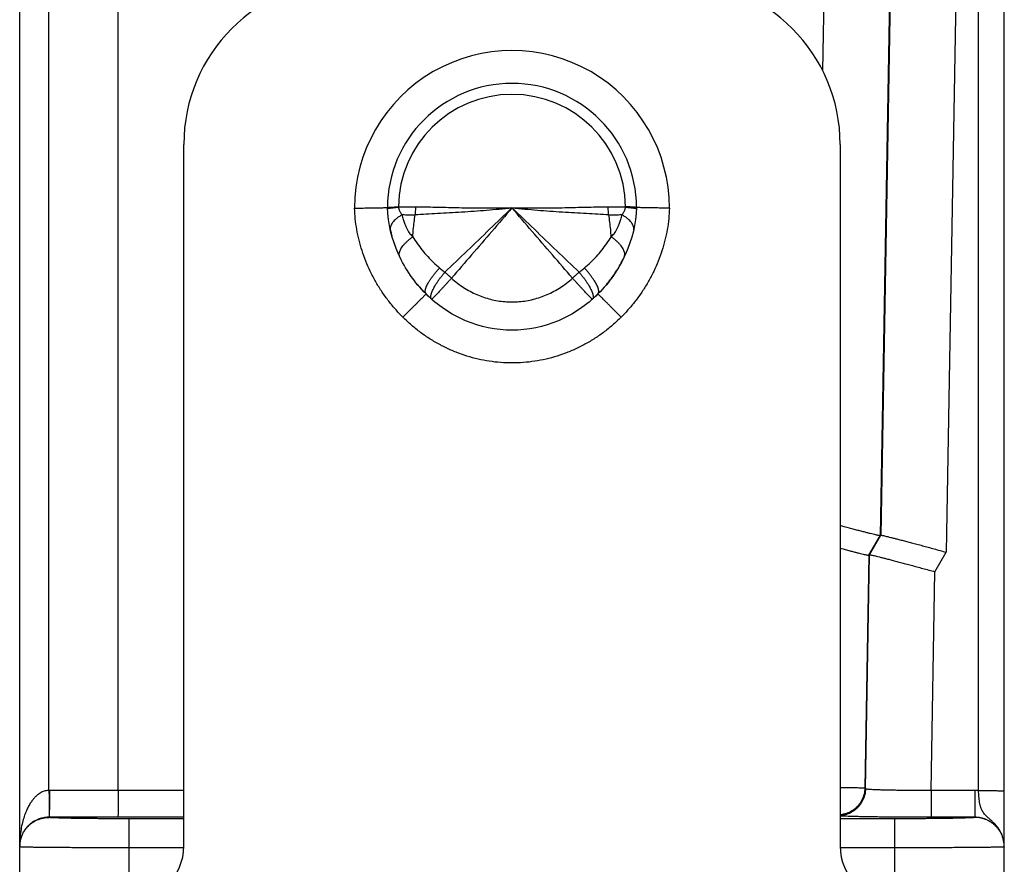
# Model space of a CAD drawing. Header units: inches. Extents: x 0.2 to 16.8, y 0.1 to 10.8.
# Tile 22 of 23: x 9.028 to 9.928, y 8.759 to 9.531. Entities that reach past the tile are written whole.
import ezdxf

# ---------------------------------------------------------------- set-up
doc = ezdxf.new("R2010")
doc.units = ezdxf.units.IN
doc.header["$LTSCALE"] = 0.935
doc.header["$MEASUREMENT"] = 0
doc.layers.get('0').update_dxf_attribs({"linetype": 'CONTINUOUS'})

msp = doc.modelspace()

# ---------------------------------------------------------------- linework, layer by layer
at = {"color": 7, "linetype": 'CONTINUOUS'}
for p, q in [((9.90392, 8.8268), (9.90392, 10.45011)), ((9.02754, 8.7419), (9.02754, 10.42311)), ((9.92754, 8.77532), (9.92754, 10.42649)), ((9.77724, 10.38624), (9.7615, 9.48439)), ((9.83722, 10.38626), (9.81407, 9.05965)), ((9.05431, 8.82692), (9.05431, 10.37642)), ((9.11754, 8.82691), (9.11754, 10.37642)), ((9.83767, 10.37644), (9.81469, 9.0601)), ((9.89765, 10.37642), (9.8744, 9.04458)), ((9.17754, 8.77611), (9.17754, 9.41711)), ((9.77754, 9.41711), (9.77754, 8.77611)), ((9.80376, 9.04179), (9.81407, 9.05965)), ((9.80438, 9.04224), (9.81469, 9.0601)), ((9.81469, 9.0601), (9.81407, 9.05965)), ((9.80376, 9.04179), (9.80004, 8.82899)), ((9.80064, 8.82836), (9.80438, 9.04224)), ((9.80438, 9.04224), (9.80376, 9.04179)), ((9.86409, 9.02672), (9.8744, 9.04458)), ((9.8606, 8.82691), (9.86409, 9.02672)), ((9.17754, 8.82691), (9.05476, 8.82692)), ((9.80064, 8.82836), (9.80004, 8.82899)), ((9.90054, 8.82691), (9.8606, 8.82691)), ((9.8606, 8.82691), (9.8606, 8.80235)), ((9.90054, 8.82691), (9.90054, 8.80226)), ((9.05454, 8.80226), (9.05454, 8.80236)), ((9.17754, 8.80235), (9.05454, 8.80236)), ((9.90054, 8.80235), (9.8606, 8.80235)), ((9.12754, 8.74111), (9.12754, 8.80099)), ((9.17754, 8.80099), (9.12754, 8.80099)), ((9.82754, 8.80099), (9.77754, 8.80099)), ((9.82754, 8.74111), (9.82754, 8.80099)), ((9.92754, 7.76718), (9.92754, 8.77527)), ((9.17747, 8.77447), (9.12754, 8.77447)), ((9.82754, 8.77447), (9.77761, 8.77447))]:
    msp.add_line(p, q, dxfattribs=at)
for centre, radius, start, end in [((9.32754, 9.41711), 0.15, 90, 180), ((9.62754, 9.41711), 0.15, 0, 90), ((9.47754, 9.35911), 0.14389, 359.94651, 180.05349), ((9.47754, 9.35911), 0.11389, 0.18663, 179.81337), ((9.47754, 9.35911), 0.10379, 0.60312, 179.39688), ((9.12754, 8.77611), 0.05, 270, 360), ((9.82754, 8.77611), 0.05, 180, 270)]:
    msp.add_arc(centre, radius, start, end, dxfattribs=at)
for points, knots in [([(9.36365, 9.35948), (9.3637, 9.35951), (9.36391, 9.35961), (9.36443, 9.35965), (9.36525, 9.35975), (9.36639, 9.35983), (9.36784, 9.35993), (9.36958, 9.36002), (9.37158, 9.36013), (9.373, 9.36017), (9.37376, 9.3602)], [0, 0, 0, 0, 0.018131, 0.068103, 0.149979, 0.263381, 0.407131, 0.579205, 0.77764, 1, 1, 1, 1]), ([(9.37376, 9.3602), (9.37376, 9.36017), (9.37376, 9.3601), (9.37377, 9.36), (9.37376, 9.35993), (9.37376, 9.35989)], [0, 0, 0, 0, 0.333382, 0.66566, 1, 1, 1, 1]), ([(9.58132, 9.35989), (9.58132, 9.35993), (9.58132, 9.36), (9.58133, 9.3601), (9.58133, 9.36017), (9.58133, 9.3602)], [0, 0, 0, 0, 0.331831, 0.667344, 1, 1, 1, 1]), ([(9.59144, 9.35948), (9.59138, 9.35951), (9.59117, 9.35959), (9.59066, 9.35965), (9.58984, 9.35975), (9.58869, 9.35983), (9.58725, 9.35994), (9.58551, 9.36003), (9.58351, 9.36021), (9.58208, 9.36017), (9.58133, 9.3602)], [0, 0, 0, 0, 0.017607, 0.067649, 0.149592, 0.263063, 0.40689, 0.579058, 0.777671, 1, 1, 1, 1]), ([(9.33365, 9.35898), (9.33469, 9.35899), (9.33676, 9.35904), (9.33985, 9.35908), (9.34286, 9.35913), (9.34578, 9.35918), (9.34857, 9.35923), (9.35119, 9.35927), (9.35363, 9.35931), (9.35584, 9.35935), (9.35782, 9.35938), (9.35953, 9.35941), (9.36095, 9.35944), (9.36207, 9.35945), (9.36289, 9.35947), (9.36338, 9.35948), (9.3636, 9.35948), (9.36365, 9.35948)], [0, 0, 0, 0, 0.104174, 0.207271, 0.30817, 0.405861, 0.499181, 0.586872, 0.668283, 0.742607, 0.808584, 0.865678, 0.913391, 0.950945, 0.978076, 0.994518, 1, 1, 1, 1]), ([(9.37782, 9.25938), (9.37538, 9.26181), (9.37064, 9.26684), (9.36405, 9.27485), (9.35803, 9.2833), (9.35262, 9.2921), (9.34786, 9.3012), (9.34376, 9.31054), (9.34034, 9.32009), (9.3376, 9.32978), (9.33555, 9.33953), (9.3342, 9.34927), (9.33375, 9.35576), (9.33365, 9.35898)], [0, 0, 0, 0, 0.092619, 0.185695, 0.278766, 0.37138, 0.463307, 0.554697, 0.645642, 0.735918, 0.825248, 0.91336, 1, 1, 1, 1]), ([(9.39902, 9.28061), (9.38856, 9.29095), (9.37119, 9.31573), (9.36419, 9.34506), (9.36365, 9.35948)], [0, 0, 0, 0, 0.499896, 1, 1, 1, 1]), ([(9.36371, 9.35835), (9.36374, 9.35839), (9.36399, 9.35853), (9.36444, 9.35867), (9.36529, 9.35886), (9.36641, 9.35905), (9.36786, 9.35926), (9.36959, 9.35947), (9.37159, 9.35969), (9.37302, 9.35983), (9.37377, 9.3599)], [0, 0, 0, 0, 0.01705, 0.068556, 0.151304, 0.264895, 0.408246, 0.579841, 0.777812, 1, 1, 1, 1]), ([(9.37696, 9.35286), (9.37616, 9.35241), (9.37462, 9.35148), (9.3725, 9.34997), (9.37065, 9.34842), (9.3691, 9.34683), (9.36786, 9.34522), (9.36695, 9.34361), (9.36638, 9.34202), (9.36619, 9.34067), (9.36623, 9.33987), (9.36626, 9.3396)], [0, 0, 0, 0, 0.154796, 0.300018, 0.434796, 0.558629, 0.671471, 0.773869, 0.867134, 0.95349, 1, 1, 1, 1]), ([(9.38963, 9.35996), (9.38781, 9.35998), (9.38423, 9.35999), (9.37894, 9.35996), (9.37547, 9.35992), (9.37376, 9.35989)], [0, 0, 0, 0, 0.34346, 0.676953, 1, 1, 1, 1]), ([(9.37377, 9.35989), (9.3738, 9.35959), (9.3739, 9.35897), (9.37413, 9.35803), (9.37447, 9.35704), (9.37492, 9.35602), (9.37548, 9.35497), (9.37616, 9.35391), (9.37668, 9.35321), (9.37696, 9.35286)], [0, 0, 0, 0, 0.116328, 0.240325, 0.372857, 0.514754, 0.666732, 0.828762, 1, 1, 1, 1]), ([(9.37696, 9.35286), (9.37725, 9.35147), (9.37789, 9.3489), (9.37906, 9.34535), (9.38032, 9.34233), (9.38161, 9.33975), (9.38292, 9.33754), (9.38422, 9.33567), (9.38552, 9.3341), (9.38643, 9.33321), (9.38689, 9.33282)], [0, 0, 0, 0, 0.187397, 0.350404, 0.493319, 0.619486, 0.731639, 0.831645, 0.920802, 1, 1, 1, 1]), ([(9.38906, 9.35275), (9.3878, 9.35266), (9.38518, 9.35256), (9.38115, 9.35259), (9.37838, 9.35275), (9.37696, 9.35286)], [0, 0, 0, 0, 0.313578, 0.647858, 1, 1, 1, 1]), ([(9.38689, 9.33282), (9.38699, 9.33502), (9.3873, 9.33946), (9.38802, 9.34611), (9.38868, 9.35053), (9.38906, 9.35275)], [0, 0, 0, 0, 0.330776, 0.664202, 1, 1, 1, 1]), ([(9.38906, 9.35275), (9.38918, 9.35354), (9.38938, 9.35513), (9.38957, 9.35754), (9.38962, 9.35915), (9.38963, 9.35996)], [0, 0, 0, 0, 0.330815, 0.664654, 1, 1, 1, 1]), ([(9.47754, 9.35911), (9.47368, 9.35866), (9.46596, 9.35785), (9.4544, 9.35682), (9.4429, 9.35596), (9.43154, 9.35523), (9.42041, 9.35458), (9.4096, 9.35399), (9.39918, 9.3534), (9.39238, 9.35297), (9.38906, 9.35275)], [0, 0, 0, 0, 0.131421, 0.262394, 0.392679, 0.521306, 0.647266, 0.769624, 0.887492, 1, 1, 1, 1]), ([(9.47754, 9.35911), (9.47412, 9.35902), (9.46728, 9.35888), (9.45704, 9.35881), (9.44686, 9.35886), (9.43677, 9.359), (9.42683, 9.3592), (9.41711, 9.35942), (9.40766, 9.35965), (9.39853, 9.35985), (9.39255, 9.35994), (9.38963, 9.35996)], [0, 0, 0, 0, 0.116874, 0.233328, 0.349376, 0.464369, 0.577599, 0.688393, 0.796128, 0.900197, 1, 1, 1, 1]), ([(9.47754, 9.35911), (9.47073, 9.35262), (9.45708, 9.3396), (9.43662, 9.32006), (9.42298, 9.307), (9.41619, 9.30048)], [0, 0, 0, 0, 0.332578, 0.666952, 1, 1, 1, 1]), ([(9.47754, 9.35911), (9.47141, 9.35197), (9.45913, 9.3377), (9.44068, 9.31635), (9.42838, 9.30212), (9.42224, 9.29501)], [0, 0, 0, 0, 0.333463, 0.667207, 1, 1, 1, 1]), ([(9.56546, 9.35996), (9.56253, 9.35994), (9.55656, 9.35985), (9.54743, 9.35965), (9.53798, 9.35942), (9.52825, 9.3592), (9.51832, 9.359), (9.50823, 9.35886), (9.49805, 9.35881), (9.4878, 9.35888), (9.48097, 9.35902), (9.47754, 9.35911)], [0, 0, 0, 0, 0.099802, 0.203872, 0.311607, 0.422401, 0.535631, 0.650624, 0.766672, 0.883126, 1, 1, 1, 1]), ([(9.53891, 9.30047), (9.53211, 9.307), (9.51847, 9.32006), (9.49801, 9.3396), (9.48435, 9.35262), (9.47754, 9.35911)], [0, 0, 0, 0, 0.333054, 0.667434, 1, 1, 1, 1]), ([(9.56602, 9.35275), (9.5627, 9.35297), (9.5559, 9.3534), (9.54549, 9.35399), (9.53468, 9.35458), (9.52355, 9.35523), (9.51219, 9.35596), (9.50069, 9.35682), (9.48912, 9.35785), (9.4814, 9.35866), (9.47754, 9.35911)], [0, 0, 0, 0, 0.112508, 0.230376, 0.352734, 0.478694, 0.60732, 0.737605, 0.868579, 1, 1, 1, 1]), ([(9.53284, 9.29501), (9.52671, 9.30212), (9.51441, 9.31635), (9.49596, 9.3377), (9.48367, 9.35197), (9.47754, 9.35911)], [0, 0, 0, 0, 0.332793, 0.666537, 1, 1, 1, 1]), ([(9.59144, 9.35948), (9.5909, 9.34506), (9.58389, 9.31573), (9.56653, 9.29095), (9.55606, 9.28061)], [0, 0, 0, 0, 0.500104, 1, 1, 1, 1]), ([(9.58132, 9.35989), (9.57961, 9.35992), (9.57614, 9.35996), (9.57085, 9.35999), (9.56727, 9.35998), (9.56546, 9.35996)], [0, 0, 0, 0, 0.323187, 0.656742, 1, 1, 1, 1]), ([(9.56602, 9.35275), (9.56591, 9.35354), (9.56571, 9.35513), (9.56552, 9.35754), (9.56547, 9.35915), (9.56546, 9.35996)], [0, 0, 0, 0, 0.33084, 0.664667, 1, 1, 1, 1]), ([(9.57813, 9.35286), (9.57671, 9.35275), (9.57394, 9.35259), (9.5699, 9.35256), (9.56729, 9.35266), (9.56602, 9.35275)], [0, 0, 0, 0, 0.352128, 0.686402, 1, 1, 1, 1]), ([(9.5682, 9.33282), (9.56809, 9.33502), (9.56779, 9.33946), (9.56706, 9.34611), (9.5664, 9.35053), (9.56602, 9.35275)], [0, 0, 0, 0, 0.330776, 0.664201, 1, 1, 1, 1]), ([(9.5682, 9.33282), (9.56866, 9.3332), (9.56957, 9.3341), (9.57086, 9.33567), (9.57216, 9.33754), (9.57347, 9.33974), (9.57477, 9.34232), (9.57602, 9.34535), (9.5772, 9.34889), (9.57784, 9.35147), (9.57813, 9.35286)], [0, 0, 0, 0, 0.079122, 0.168224, 0.268212, 0.38037, 0.506553, 0.649497, 0.812549, 1, 1, 1, 1]), ([(9.62144, 9.35898), (9.62133, 9.35577), (9.62089, 9.34928), (9.61954, 9.33954), (9.61748, 9.32976), (9.61473, 9.32005), (9.6113, 9.31048), (9.60719, 9.30112), (9.60243, 9.29203), (9.59702, 9.28325), (9.59102, 9.27483), (9.58445, 9.26683), (9.57971, 9.26181), (9.57726, 9.25938)], [0, 0, 0, 0, 0.086375, 0.174605, 0.264256, 0.354872, 0.445989, 0.537461, 0.629394, 0.72179, 0.814483, 0.907281, 1, 1, 1, 1]), ([(9.58882, 9.3396), (9.58886, 9.33987), (9.58889, 9.34067), (9.58871, 9.34202), (9.58814, 9.34361), (9.58722, 9.34522), (9.58598, 9.34683), (9.58443, 9.34842), (9.58258, 9.34997), (9.58046, 9.35148), (9.57893, 9.3524), (9.57812, 9.35286)], [0, 0, 0, 0, 0.046391, 0.13275, 0.226019, 0.328423, 0.441274, 0.56512, 0.699914, 0.845153, 1, 1, 1, 1]), ([(9.57813, 9.35286), (9.5784, 9.35321), (9.57892, 9.35391), (9.57961, 9.35497), (9.58017, 9.35602), (9.58062, 9.35704), (9.58095, 9.35802), (9.58118, 9.35897), (9.58128, 9.35959), (9.58132, 9.35989)], [0, 0, 0, 0, 0.171262, 0.333251, 0.485184, 0.62707, 0.759541, 0.883571, 1, 1, 1, 1]), ([(9.58132, 9.35989), (9.58207, 9.35982), (9.58349, 9.35969), (9.58549, 9.35947), (9.58722, 9.35926), (9.58867, 9.35905), (9.5898, 9.35886), (9.59065, 9.35867), (9.59109, 9.35853), (9.59135, 9.35839), (9.59137, 9.35834)], [0, 0, 0, 0, 0.222171, 0.420142, 0.591731, 0.735065, 0.848631, 0.931345, 0.982811, 1, 1, 1, 1]), ([(9.62144, 9.35898), (9.62039, 9.35899), (9.61832, 9.35883), (9.61524, 9.35906), (9.61223, 9.35909), (9.60931, 9.35916), (9.60652, 9.35921), (9.6039, 9.35926), (9.60146, 9.35931), (9.59924, 9.35934), (9.59727, 9.35938), (9.59556, 9.35941), (9.59414, 9.35943), (9.59301, 9.35945), (9.5922, 9.35947), (9.59171, 9.35948), (9.59149, 9.35948), (9.59144, 9.35948)], [0, 0, 0, 0, 0.104121, 0.207185, 0.308054, 0.405736, 0.499067, 0.586775, 0.668204, 0.742544, 0.808537, 0.865644, 0.913369, 0.950933, 0.97807, 0.994517, 1, 1, 1, 1]), ([(9.37478, 9.31479), (9.3747, 9.31503), (9.37451, 9.31573), (9.37443, 9.31699), (9.37466, 9.31855), (9.37521, 9.32021), (9.37606, 9.32194), (9.37722, 9.32373), (9.37866, 9.32556), (9.38037, 9.32741), (9.38233, 9.32926), (9.38451, 9.33108), (9.38607, 9.33224), (9.38689, 9.33282)], [0, 0, 0, 0, 0.032606, 0.095103, 0.163275, 0.238881, 0.322926, 0.415804, 0.517451, 0.627458, 0.745157, 0.869674, 1, 1, 1, 1]), ([(9.38688, 9.33282), (9.38817, 9.33069), (9.39091, 9.32651), (9.39545, 9.32049), (9.4004, 9.31474), (9.40571, 9.30932), (9.40948, 9.30594), (9.41141, 9.30433)], [0, 0, 0, 0, 0.197404, 0.397124, 0.598371, 0.799847, 1, 1, 1, 1]), ([(9.54367, 9.30433), (9.54561, 9.30594), (9.54938, 9.30932), (9.55469, 9.31474), (9.55964, 9.32049), (9.56417, 9.32651), (9.56691, 9.33069), (9.5682, 9.33282)], [0, 0, 0, 0, 0.200283, 0.401631, 0.602806, 0.802643, 1, 1, 1, 1]), ([(9.5803, 9.31479), (9.58039, 9.31502), (9.58058, 9.31573), (9.58066, 9.31699), (9.58043, 9.31855), (9.57988, 9.32021), (9.57902, 9.32194), (9.57787, 9.32373), (9.57643, 9.32556), (9.57472, 9.32741), (9.57276, 9.32926), (9.57057, 9.33108), (9.56901, 9.33224), (9.5682, 9.33282)], [0, 0, 0, 0, 0.032788, 0.09528, 0.163445, 0.239045, 0.323081, 0.415946, 0.517577, 0.627567, 0.745244, 0.869738, 1, 1, 1, 1]), ([(9.39902, 9.28061), (9.39881, 9.28083), (9.39845, 9.28138), (9.39823, 9.28242), (9.39827, 9.28367), (9.39857, 9.28512), (9.39912, 9.28676), (9.39992, 9.28859), (9.40096, 9.29057), (9.40223, 9.29268), (9.40372, 9.29491), (9.4054, 9.29721), (9.40726, 9.29958), (9.40927, 9.30196), (9.41068, 9.30354), (9.41141, 9.30433)], [0, 0, 0, 0, 0.032144, 0.068666, 0.112486, 0.165098, 0.227044, 0.298291, 0.378447, 0.466869, 0.562733, 0.665084, 0.772857, 0.884902, 1, 1, 1, 1]), ([(9.40387, 9.27604), (9.40377, 9.27616), (9.40353, 9.27656), (9.40332, 9.27737), (9.40332, 9.27848), (9.40354, 9.27979), (9.40397, 9.28129), (9.40461, 9.28297), (9.40545, 9.28482), (9.4065, 9.28681), (9.40773, 9.28892), (9.40914, 9.29113), (9.4107, 9.29342), (9.41241, 9.29576), (9.41425, 9.29813), (9.41553, 9.29969), (9.41619, 9.30048)], [0, 0, 0, 0, 0.016485, 0.048391, 0.087029, 0.133715, 0.18893, 0.252671, 0.324633, 0.404307, 0.491031, 0.58402, 0.682396, 0.785203, 0.891424, 1, 1, 1, 1]), ([(9.41141, 9.30433), (9.41194, 9.30388), (9.41299, 9.303), (9.41458, 9.30171), (9.41565, 9.30089), (9.41619, 9.30048)], [0, 0, 0, 0, 0.337589, 0.670962, 1, 1, 1, 1]), ([(9.41619, 9.30048), (9.41684, 9.29987), (9.41817, 9.29864), (9.42019, 9.29682), (9.42155, 9.29561), (9.42224, 9.29501)], [0, 0, 0, 0, 0.329426, 0.663702, 1, 1, 1, 1]), ([(9.53284, 9.29501), (9.53353, 9.29561), (9.5349, 9.29682), (9.53692, 9.29864), (9.53825, 9.29987), (9.5389, 9.30048)], [0, 0, 0, 0, 0.336298, 0.670574, 1, 1, 1, 1]), ([(9.5389, 9.30048), (9.53956, 9.29969), (9.54084, 9.29813), (9.54267, 9.29576), (9.54438, 9.29342), (9.54595, 9.29113), (9.54735, 9.28892), (9.54859, 9.28681), (9.54963, 9.28482), (9.55048, 9.28297), (9.55112, 9.28129), (9.55155, 9.27979), (9.55177, 9.27848), (9.55176, 9.27737), (9.55156, 9.27656), (9.55131, 9.27616), (9.55122, 9.27604)], [0, 0, 0, 0, 0.108574, 0.214795, 0.3176, 0.415975, 0.508963, 0.595685, 0.675359, 0.74732, 0.811061, 0.866276, 0.912963, 0.951602, 0.983511, 1, 1, 1, 1]), ([(9.53891, 9.30047), (9.53945, 9.30089), (9.54052, 9.30173), (9.54212, 9.30301), (9.54316, 9.30389), (9.54367, 9.30433)], [0, 0, 0, 0, 0.334697, 0.668083, 1, 1, 1, 1]), ([(9.55606, 9.28061), (9.55628, 9.28082), (9.55663, 9.28137), (9.55684, 9.2824), (9.55679, 9.28365), (9.55649, 9.28509), (9.55593, 9.28674), (9.55513, 9.28856), (9.55408, 9.29054), (9.55282, 9.29265), (9.55134, 9.29488), (9.54966, 9.29719), (9.54781, 9.29956), (9.54581, 9.30195), (9.5444, 9.30354), (9.54367, 9.30433)], [0, 0, 0, 0, 0.03179, 0.068061, 0.111752, 0.164333, 0.226307, 0.29759, 0.377779, 0.466256, 0.562222, 0.664708, 0.772629, 0.884807, 1, 1, 1, 1]), ([(9.42224, 9.29501), (9.42157, 9.29425), (9.42022, 9.29275), (9.41822, 9.29054), (9.41628, 9.28842), (9.41442, 9.28639), (9.41267, 9.2845), (9.41105, 9.28274), (9.40956, 9.28116), (9.40822, 9.27976), (9.40706, 9.27855), (9.40608, 9.27755), (9.40531, 9.2768), (9.4047, 9.27621), (9.40439, 9.276), (9.40419, 9.27582), (9.40416, 9.27581)], [0, 0, 0, 0, 0.115938, 0.229321, 0.338869, 0.443364, 0.541657, 0.632675, 0.715438, 0.789061, 0.852755, 0.905836, 0.947743, 0.978053, 0.996508, 1, 1, 1, 1]), ([(9.42224, 9.29501), (9.42398, 9.29343), (9.42758, 9.29043), (9.43326, 9.2864), (9.43916, 9.2829), (9.44524, 9.27995), (9.45149, 9.27752), (9.45791, 9.27562), (9.46443, 9.27425), (9.47098, 9.27343), (9.47754, 9.27315), (9.48409, 9.27343), (9.49065, 9.27425), (9.49717, 9.27562), (9.50359, 9.27752), (9.50984, 9.27994), (9.51592, 9.2829), (9.52182, 9.2864), (9.52751, 9.29043), (9.5311, 9.29343), (9.53284, 9.29501)], [0, 0, 0, 0, 0.057995, 0.11551, 0.171763, 0.227016, 0.281982, 0.337107, 0.391982, 0.446235, 0.499971, 0.553664, 0.607931, 0.662798, 0.717913, 0.772933, 0.8282, 0.884477, 0.941995, 1, 1, 1, 1]), ([(9.55092, 9.27581), (9.55089, 9.27582), (9.5507, 9.276), (9.55039, 9.27621), (9.54978, 9.2768), (9.549, 9.27755), (9.54802, 9.27855), (9.54686, 9.27976), (9.54553, 9.28116), (9.54404, 9.28274), (9.54241, 9.2845), (9.54066, 9.28639), (9.53881, 9.28842), (9.53687, 9.29054), (9.53487, 9.29275), (9.53352, 9.29425), (9.53284, 9.29501)], [0, 0, 0, 0, 0.003491, 0.021946, 0.052256, 0.094162, 0.147243, 0.210937, 0.28456, 0.367323, 0.458342, 0.556635, 0.66113, 0.770679, 0.884061, 1, 1, 1, 1]), ([(9.39902, 9.28061), (9.39906, 9.28057), (9.39873, 9.28041), (9.39856, 9.28007), (9.39789, 9.27949), (9.39714, 9.27869), (9.39613, 9.27769), (9.39493, 9.27648), (9.39353, 9.27509), (9.39197, 9.27352), (9.39025, 9.2718), (9.38839, 9.26995), (9.38642, 9.26798), (9.38436, 9.26591), (9.38222, 9.26378), (9.38003, 9.26159), (9.37856, 9.26012), (9.37782, 9.25938)], [0, 0, 0, 0, 0.005485, 0.02186, 0.048951, 0.086461, 0.133979, 0.190986, 0.256856, 0.330869, 0.412214, 0.499999, 0.593262, 0.690982, 0.792088, 0.895471, 1, 1, 1, 1]), ([(9.55606, 9.28061), (9.55092, 9.27543), (9.53955, 9.26598), (9.51396, 9.25199), (9.47754, 9.24447), (9.44112, 9.25199), (9.41554, 9.26598), (9.40416, 9.27543), (9.39902, 9.28061)], [0, 0, 0, 0, 0.125422, 0.250581, 0.5, 0.749419, 0.874578, 1, 1, 1, 1]), ([(9.57726, 9.25938), (9.57652, 9.26012), (9.57506, 9.2616), (9.57287, 9.26378), (9.57074, 9.26593), (9.56868, 9.26799), (9.56671, 9.26997), (9.56486, 9.27183), (9.56314, 9.27355), (9.56158, 9.27512), (9.56019, 9.27651), (9.55899, 9.27771), (9.55798, 9.27873), (9.55719, 9.27948), (9.55661, 9.28015), (9.55627, 9.28032), (9.5561, 9.28065), (9.55606, 9.28061)], [0, 0, 0, 0, 0.104528, 0.207911, 0.309016, 0.406736, 0.499999, 0.587785, 0.66913, 0.743143, 0.809015, 0.866021, 0.91354, 0.951049, 0.97814, 0.994515, 1, 1, 1, 1]), ([(9.57726, 9.25938), (9.57474, 9.25684), (9.56951, 9.25195), (9.56114, 9.24524), (9.55234, 9.23919), (9.54316, 9.23382), (9.53363, 9.22919), (9.52382, 9.22531), (9.51377, 9.22218), (9.50354, 9.21982), (9.49319, 9.21824), (9.48278, 9.21744), (9.47235, 9.21745), (9.46193, 9.21824), (9.45157, 9.21982), (9.44134, 9.22217), (9.4313, 9.22529), (9.42149, 9.22918), (9.41196, 9.23382), (9.40276, 9.23918), (9.39394, 9.24523), (9.38558, 9.25195), (9.38035, 9.25684), (9.37782, 9.25938)], [0, 0, 0, 0, 0.048404, 0.096659, 0.144752, 0.192641, 0.240292, 0.287748, 0.335103, 0.382389, 0.429529, 0.476468, 0.523344, 0.570348, 0.617526, 0.664782, 0.712081, 0.759528, 0.80723, 0.855179, 0.903312, 0.951593, 1, 1, 1, 1]), ([(9.81407, 9.05965), (9.81398, 9.05958), (9.81355, 9.05971), (9.81278, 9.05978), (9.81147, 9.06009), (9.80974, 9.06047), (9.80753, 9.061), (9.80489, 9.06165), (9.80183, 9.06242), (9.79836, 9.06331), (9.79451, 9.06431), (9.79032, 9.06541), (9.7858, 9.06661), (9.78151, 9.06776), (9.77873, 9.06851), (9.77754, 9.06883)], [0, 0, 0, 0, 0.008829, 0.030664, 0.065439, 0.113036, 0.17328, 0.245553, 0.329624, 0.424975, 0.530568, 0.646058, 0.770443, 0.902373, 1, 1, 1, 1]), ([(9.81469, 9.0601), (9.81478, 9.06017), (9.81521, 9.06004), (9.81598, 9.05997), (9.81728, 9.05966), (9.81902, 9.05928), (9.82122, 9.05875), (9.82386, 9.0581), (9.82693, 9.05733), (9.8304, 9.05644), (9.83424, 9.05544), (9.83844, 9.05434), (9.84295, 9.05314), (9.84775, 9.05186), (9.85278, 9.0505), (9.85801, 9.04908), (9.86339, 9.04761), (9.86887, 9.04611), (9.87255, 9.04509), (9.8744, 9.04458)], [0, 0, 0, 0, 0.00539, 0.01872, 0.03995, 0.069007, 0.105785, 0.149906, 0.201231, 0.259441, 0.323904, 0.394409, 0.470344, 0.550886, 0.635713, 0.723849, 0.814356, 0.906744, 1, 1, 1, 1]), ([(9.77754, 9.04821), (9.7784, 9.04798), (9.78066, 9.04738), (9.7842, 9.04645), (9.78805, 9.04545), (9.79152, 9.04456), (9.79458, 9.04379), (9.79722, 9.04314), (9.79943, 9.04261), (9.80116, 9.04223), (9.80247, 9.04192), (9.80323, 9.04185), (9.80367, 9.04172), (9.80376, 9.04179)], [0, 0, 0, 0, 0.098535, 0.259683, 0.407019, 0.540066, 0.657373, 0.758217, 0.842277, 0.908691, 0.957214, 0.987681, 1, 1, 1, 1]), ([(9.80438, 9.04224), (9.80447, 9.04231), (9.8049, 9.04218), (9.80567, 9.04211), (9.80697, 9.0418), (9.80871, 9.04142), (9.81091, 9.04089), (9.81355, 9.04024), (9.81662, 9.03947), (9.82008, 9.03858), (9.82393, 9.03758), (9.82813, 9.03648), (9.83264, 9.03528), (9.83744, 9.034), (9.84247, 9.03264), (9.8477, 9.03122), (9.85308, 9.02975), (9.85856, 9.02825), (9.86224, 9.02723), (9.86409, 9.02672)], [0, 0, 0, 0, 0.00539, 0.01872, 0.03995, 0.069007, 0.105785, 0.149906, 0.201231, 0.259441, 0.323904, 0.394409, 0.470344, 0.550886, 0.635713, 0.723849, 0.814356, 0.906744, 1, 1, 1, 1]), ([(9.80004, 8.82899), (9.79993, 8.82901), (9.79953, 8.829), (9.79869, 8.82904), (9.79736, 8.82905), (9.79555, 8.82909), (9.79328, 8.82912), (9.79056, 8.82915), (9.78743, 8.82918), (9.78391, 8.82922), (9.78057, 8.82926), (9.77841, 8.82928), (9.77754, 8.82929)], [0, 0, 0, 0, 0.01532, 0.0528, 0.112125, 0.192778, 0.294045, 0.415027, 0.554666, 0.711761, 0.885062, 1, 1, 1, 1]), ([(9.05431, 8.82692), (9.05374, 8.82691), (9.05258, 8.82682), (9.05084, 8.82648), (9.04904, 8.8259), (9.04718, 8.82505), (9.04524, 8.82387), (9.04324, 8.82233), (9.0412, 8.82037), (9.03915, 8.81796), (9.03711, 8.81506), (9.03513, 8.8116), (9.03324, 8.80754), (9.03148, 8.80282), (9.02991, 8.79733), (9.02863, 8.79103), (9.02775, 8.7839), (9.02754, 8.77887), (9.02754, 8.77624)], [0, 0, 0, 0, 0.027496, 0.055696, 0.085615, 0.118226, 0.154375, 0.194726, 0.239901, 0.290504, 0.347208, 0.410916, 0.482496, 0.562951, 0.653935, 0.757467, 0.873176, 1, 1, 1, 1]), ([(9.05431, 8.82692), (9.05431, 8.82605), (9.05433, 8.82433), (9.05435, 8.82177), (9.05436, 8.81927), (9.05437, 8.81686), (9.05438, 8.81457), (9.05439, 8.81241), (9.05439, 8.81042), (9.05439, 8.80861), (9.05439, 8.807), (9.05439, 8.806), (9.05439, 8.80554)], [0, 0, 0, 0, 0.121639, 0.241734, 0.358979, 0.472098, 0.57986, 0.681092, 0.774693, 0.859644, 0.935022, 1, 1, 1, 1]), ([(9.05476, 8.82692), (9.05471, 8.82692), (9.05461, 8.82692), (9.05446, 8.82692), (9.05436, 8.82692), (9.05431, 8.82692)], [0, 0, 0, 0, 0.333303, 0.666636, 1, 1, 1, 1]), ([(9.05476, 8.82692), (9.05476, 8.82606), (9.05476, 8.82434), (9.05476, 8.82178), (9.05475, 8.81928), (9.05474, 8.81687), (9.05473, 8.81456), (9.05472, 8.8124), (9.0547, 8.8104), (9.05463, 8.80859), (9.05454, 8.80699), (9.05444, 8.806), (9.05439, 8.80554)], [0, 0, 0, 0, 0.121128, 0.241071, 0.35842, 0.471786, 0.579831, 0.681286, 0.774981, 0.859896, 0.935142, 1, 1, 1, 1]), ([(9.11754, 8.82691), (9.11754, 8.826), (9.11754, 8.82419), (9.11754, 8.8215), (9.11753, 8.81888), (9.11752, 8.81637), (9.11751, 8.81398), (9.11749, 8.81176), (9.11748, 8.80973), (9.11746, 8.8079), (9.11744, 8.80632), (9.11742, 8.80498), (9.11739, 8.80392), (9.11739, 8.80313), (9.11734, 8.80265), (9.11735, 8.80241), (9.11732, 8.80235)], [0, 0, 0, 0, 0.111437, 0.221315, 0.32831, 0.431135, 0.528549, 0.61938, 0.702533, 0.777005, 0.841887, 0.896396, 0.939882, 0.971846, 0.991941, 1, 1, 1, 1]), ([(9.80004, 8.82899), (9.80002, 8.82807), (9.79989, 8.82622), (9.79938, 8.82349), (9.79857, 8.82083), (9.79747, 8.81828), (9.7961, 8.81587), (9.79447, 8.81362), (9.7926, 8.81157), (9.79051, 8.80973), (9.78824, 8.80814), (9.7858, 8.80681), (9.78323, 8.80576), (9.78056, 8.805), (9.77864, 8.80468), (9.77763, 8.80457), (9.77754, 8.80456)], [0, 0, 0, 0, 0.07634, 0.152683, 0.229028, 0.305375, 0.381723, 0.458073, 0.534423, 0.610773, 0.687123, 0.763471, 0.839818, 0.916162, 0.992504, 1, 1, 1, 1]), ([(9.80064, 8.82836), (9.80063, 8.82744), (9.80049, 8.82559), (9.79998, 8.82286), (9.79918, 8.82021), (9.79808, 8.81766), (9.79671, 8.81524), (9.79507, 8.81299), (9.7932, 8.81094), (9.79112, 8.80911), (9.78884, 8.80752), (9.7864, 8.80619), (9.78383, 8.80513), (9.78116, 8.80437), (9.77905, 8.80402), (9.77784, 8.8039), (9.77755, 8.80388)], [0, 0, 0, 0, 0.075088, 0.150179, 0.225272, 0.300367, 0.375464, 0.450562, 0.52566, 0.600759, 0.675857, 0.750954, 0.826049, 0.901143, 0.976235, 1, 1, 1, 1]), ([(9.8606, 8.82691), (9.85878, 8.8269), (9.85514, 8.82688), (9.84973, 8.82686), (9.84441, 8.82686), (9.83922, 8.82688), (9.83421, 8.82691), (9.82943, 8.82696), (9.8249, 8.82703), (9.82067, 8.8271), (9.81677, 8.8272), (9.81324, 8.8273), (9.81011, 8.82742), (9.8074, 8.82755), (9.80512, 8.82769), (9.80333, 8.82784), (9.80196, 8.82798), (9.80118, 8.82815), (9.8007, 8.82825), (9.80064, 8.82836)], [0, 0, 0, 0, 0.091187, 0.181594, 0.270473, 0.357086, 0.440713, 0.520661, 0.596268, 0.666906, 0.731989, 0.790975, 0.843375, 0.888754, 0.926737, 0.957015, 0.979353, 0.993623, 1, 1, 1, 1]), ([(9.90392, 8.8268), (9.90355, 8.82683), (9.9028, 8.82687), (9.90167, 8.8269), (9.90092, 8.82691), (9.90054, 8.82691)], [0, 0, 0, 0, 0.33319, 0.66649, 1, 1, 1, 1]), ([(9.9274, 8.77822), (9.92739, 8.7783), (9.92727, 8.77941), (9.92692, 8.78153), (9.92609, 8.78455), (9.9249, 8.78753), (9.92335, 8.79048), (9.92145, 8.79331), (9.91926, 8.79593), (9.91699, 8.79823), (9.91483, 8.80018), (9.91293, 8.80181), (9.91132, 8.80323), (9.90998, 8.80459), (9.90879, 8.80597), (9.90774, 8.8075), (9.90683, 8.80928), (9.90607, 8.81131), (9.90546, 8.81359), (9.90499, 8.81606), (9.90462, 8.81864), (9.90433, 8.82131), (9.9041, 8.82404), (9.90398, 8.82587), (9.90392, 8.8268)], [0, 0, 0, 0, 0.004355, 0.059551, 0.115045, 0.171931, 0.231171, 0.292872, 0.35463, 0.413444, 0.466077, 0.510392, 0.547677, 0.580774, 0.612667, 0.645249, 0.680345, 0.718967, 0.761349, 0.806622, 0.853403, 0.901334, 0.950264, 1, 1, 1, 1]), ([(9.90392, 8.8268), (9.9048, 8.8268), (9.90655, 8.8268), (9.90916, 8.82679), (9.91169, 8.82678), (9.91413, 8.82676), (9.91644, 8.82674), (9.91859, 8.82671), (9.92055, 8.82668), (9.92231, 8.82665), (9.92384, 8.82661), (9.92512, 8.82658), (9.92611, 8.82652), (9.92689, 8.82651), (9.92724, 8.82642), (9.92754, 8.82644), (9.92754, 8.82639)], [0, 0, 0, 0, 0.111896, 0.222389, 0.330086, 0.433634, 0.531731, 0.623143, 0.706723, 0.781419, 0.846294, 0.900535, 0.943463, 0.974547, 0.993419, 1, 1, 1, 1]), ([(9.05454, 8.80236), (9.05396, 8.80236), (9.05279, 8.80232), (9.05101, 8.80216), (9.04918, 8.80186), (9.04729, 8.80143), (9.04533, 8.80082), (9.04332, 8.80003), (9.04128, 8.79903), (9.03923, 8.7978), (9.0372, 8.79631), (9.03521, 8.79454), (9.03331, 8.79246), (9.03154, 8.79003), (9.02995, 8.7872), (9.02865, 8.78394), (9.02776, 8.78024), (9.02754, 8.7776), (9.02754, 8.77624)], [0, 0, 0, 0, 0.041861, 0.084256, 0.128398, 0.174899, 0.224082, 0.275745, 0.329971, 0.387259, 0.447455, 0.511136, 0.578464, 0.650064, 0.727049, 0.810992, 0.901917, 1, 1, 1, 1]), ([(9.02756, 8.77624), (9.02758, 8.77686), (9.02769, 8.77842), (9.02808, 8.78089), (9.02882, 8.78363), (9.02983, 8.78627), (9.03112, 8.78879), (9.03266, 8.79117), (9.03444, 8.79337), (9.03644, 8.79537), (9.03864, 8.79715), (9.04102, 8.79869), (9.04354, 8.79998), (9.04618, 8.80099), (9.04892, 8.80172), (9.05172, 8.80217), (9.0536, 8.80226), (9.05454, 8.80226)], [0, 0, 0, 0, 0.044775, 0.113001, 0.181226, 0.249452, 0.317679, 0.385907, 0.454136, 0.522366, 0.590597, 0.65883, 0.727063, 0.795296, 0.863531, 0.931765, 1, 1, 1, 1]), ([(9.05439, 8.80554), (9.05437, 8.80516), (9.05464, 8.80452), (9.05466, 8.80361), (9.05458, 8.80303), (9.0549, 8.80247), (9.0545, 8.80246), (9.0545, 8.80236)], [0, 0, 0, 0, 0.340708, 0.604375, 0.795161, 0.914318, 1, 1, 1, 1]), ([(9.12754, 8.80099), (9.12556, 8.80099), (9.12159, 8.80099), (9.11565, 8.80101), (9.10976, 8.80103), (9.10398, 8.80106), (9.09835, 8.80109), (9.09293, 8.80114), (9.08774, 8.80119), (9.08283, 8.80126), (9.07823, 8.80132), (9.07396, 8.8014), (9.07006, 8.80148), (9.06655, 8.80156), (9.06347, 8.80165), (9.06082, 8.80175), (9.05862, 8.80184), (9.05694, 8.80195), (9.05563, 8.80201), (9.05504, 8.80215), (9.05454, 8.80218), (9.05454, 8.80226)], [0, 0, 0, 0, 0.081476, 0.163022, 0.243876, 0.323302, 0.400578, 0.475023, 0.546139, 0.613515, 0.676723, 0.735315, 0.788842, 0.83691, 0.87926, 0.915632, 0.945732, 0.969316, 0.986213, 0.996364, 1, 1, 1, 1]), ([(9.8606, 8.80235), (9.8583, 8.80235), (9.85371, 8.80235), (9.84684, 8.80237), (9.84005, 8.80239), (9.83338, 8.80243), (9.82691, 8.80247), (9.82066, 8.80252), (9.81468, 8.80258), (9.80901, 8.80265), (9.80369, 8.80273), (9.79874, 8.80282), (9.79421, 8.80291), (9.79013, 8.803), (9.78651, 8.80311), (9.78339, 8.80321), (9.78078, 8.80332), (9.7789, 8.80343), (9.77787, 8.80349), (9.77754, 8.80352)], [0, 0, 0, 0, 0.083036, 0.165943, 0.247985, 0.328425, 0.40657, 0.481897, 0.553987, 0.622405, 0.686673, 0.746357, 0.801045, 0.850349, 0.893962, 0.931616, 0.963077, 0.988118, 1, 1, 1, 1]), ([(9.90054, 8.80226), (9.90054, 8.80218), (9.90005, 8.80215), (9.89946, 8.80201), (9.89815, 8.80195), (9.89647, 8.80184), (9.89426, 8.80175), (9.89162, 8.80165), (9.88853, 8.80156), (9.88503, 8.80148), (9.88113, 8.8014), (9.87686, 8.80132), (9.87225, 8.80126), (9.86734, 8.80119), (9.86216, 8.80114), (9.85673, 8.80109), (9.85111, 8.80106), (9.84532, 8.80103), (9.83943, 8.80101), (9.8335, 8.80099), (9.82953, 8.80099), (9.82754, 8.80099)], [0, 0, 0, 0, 0.003636, 0.013787, 0.030684, 0.054268, 0.084368, 0.120739, 0.163089, 0.211157, 0.264684, 0.323276, 0.386484, 0.453859, 0.524975, 0.59942, 0.676697, 0.756123, 0.836977, 0.918523, 1, 1, 1, 1]), ([(9.92754, 8.77532), (9.92754, 8.77627), (9.92744, 8.77816), (9.927, 8.78096), (9.92626, 8.7837), (9.92525, 8.78635), (9.92396, 8.78888), (9.92241, 8.79126), (9.92063, 8.79346), (9.91863, 8.79546), (9.91643, 8.79724), (9.91406, 8.79878), (9.91154, 8.80006), (9.90889, 8.80108), (9.90616, 8.80181), (9.90337, 8.80225), (9.90148, 8.80235), (9.90054, 8.80235)], [0, 0, 0, 0, 0.066781, 0.133588, 0.200394, 0.267184, 0.333953, 0.400701, 0.467413, 0.534042, 0.600596, 0.667124, 0.733678, 0.80027, 0.866857, 0.933432, 1, 1, 1, 1]), ([(9.92754, 8.77532), (9.92754, 8.77625), (9.92744, 8.77811), (9.927, 8.78089), (9.92627, 8.78363), (9.92525, 8.78627), (9.92397, 8.78879), (9.92243, 8.79117), (9.92064, 8.79337), (9.91864, 8.79537), (9.91644, 8.79715), (9.91407, 8.79869), (9.91154, 8.79998), (9.9089, 8.80099), (9.90617, 8.80172), (9.90337, 8.80217), (9.90149, 8.80226), (9.90054, 8.80226)], [0, 0, 0, 0, 0.065452, 0.132201, 0.198949, 0.265699, 0.332449, 0.3992, 0.465952, 0.532705, 0.599459, 0.666215, 0.732971, 0.799727, 0.866485, 0.933242, 1, 1, 1, 1]), ([(9.12754, 8.77447), (9.12493, 8.77447), (9.11971, 8.77447), (9.11192, 8.77447), (9.10423, 8.77449), (9.09668, 8.7745), (9.08933, 8.77453), (9.08221, 8.77455), (9.07538, 8.77458), (9.06887, 8.77462), (9.06272, 8.77466), (9.05697, 8.7747), (9.05166, 8.77474), (9.04682, 8.77479), (9.04247, 8.77485), (9.03864, 8.7749), (9.03536, 8.77496), (9.03263, 8.775), (9.03055, 8.7751), (9.02889, 8.77507), (9.02819, 8.77527), (9.02754, 8.77516), (9.02754, 8.77527)], [0, 0, 0, 0, 0.078508, 0.156552, 0.233618, 0.309225, 0.382907, 0.45421, 0.522691, 0.58792, 0.649492, 0.707043, 0.760247, 0.808795, 0.852391, 0.89076, 0.923654, 0.950864, 0.972218, 0.987578, 0.996848, 1, 1, 1, 1]), ([(9.92723, 8.77521), (9.92681, 8.77525), (9.92619, 8.77507), (9.92453, 8.7751), (9.92246, 8.775), (9.91972, 8.77496), (9.91645, 8.7749), (9.91262, 8.77485), (9.90827, 8.77479), (9.90342, 8.77474), (9.89811, 8.7747), (9.89237, 8.77466), (9.88622, 8.77462), (9.87971, 8.77458), (9.87288, 8.77455), (9.86576, 8.77453), (9.85841, 8.7745), (9.85086, 8.77449), (9.84317, 8.77447), (9.83538, 8.77447), (9.83016, 8.77447), (9.82754, 8.77447)], [0, 0, 0, 0, 0.009299, 0.024708, 0.046129, 0.073425, 0.106423, 0.144913, 0.188647, 0.237348, 0.29072, 0.348454, 0.41022, 0.475655, 0.544352, 0.615881, 0.689796, 0.765642, 0.842952, 0.921243, 1, 1, 1, 1])]:
    msp.add_open_spline(points, degree=3, knots=knots, dxfattribs=at)
for points in [[(9.3637, 9.35829), (9.3637, 9.35831), (9.3637, 9.35833), (9.36371, 9.35835)], [(9.59137, 9.35834), (9.59138, 9.35833), (9.59139, 9.35831), (9.59138, 9.35829)], [(9.36626, 9.3396), (9.36629, 9.33938), (9.36632, 9.33917), (9.36637, 9.33896)], [(9.36637, 9.33896), (9.36663, 9.33784), (9.3669, 9.33673), (9.36718, 9.33562)], [(9.36718, 9.33562), (9.36735, 9.33497), (9.36753, 9.33431), (9.36771, 9.33366)], [(9.58871, 9.33896), (9.58876, 9.33917), (9.5888, 9.33938), (9.58882, 9.3396)], [(9.37, 9.32634), (9.37015, 9.32592), (9.3703, 9.32551), (9.37045, 9.32509)], [(9.37501, 9.31422), (9.37492, 9.31441), (9.37485, 9.3146), (9.37478, 9.31479)], [(9.5745, 9.30395), (9.57537, 9.30538), (9.57621, 9.30683), (9.57702, 9.3083)], [(9.57702, 9.3083), (9.57762, 9.30939), (9.5782, 9.31049), (9.57877, 9.3116)], [(9.58007, 9.31422), (9.58016, 9.31441), (9.58024, 9.31459), (9.5803, 9.31479)], [(9.56959, 9.2965), (9.5706, 9.29793), (9.57159, 9.29937), (9.57254, 9.30084)], [(9.57254, 9.30084), (9.57321, 9.30187), (9.57386, 9.30291), (9.5745, 9.30395)], [(9.39121, 9.28911), (9.39182, 9.28838), (9.39244, 9.28765), (9.39307, 9.28693)], [(9.56392, 9.28916), (9.56516, 9.29064), (9.56636, 9.29215), (9.56753, 9.2937)], [(9.56753, 9.2937), (9.56823, 9.29462), (9.56891, 9.29556), (9.56959, 9.2965)], [(9.39307, 9.28693), (9.39498, 9.28475), (9.39697, 9.28264), (9.39902, 9.28061)], [(9.39902, 9.28061), (9.40065, 9.27897), (9.40233, 9.27738), (9.40406, 9.27583)], [(9.55101, 9.27582), (9.55275, 9.27737), (9.55443, 9.27897), (9.55606, 9.28061)], [(9.40406, 9.27583), (9.40399, 9.2759), (9.40393, 9.27597), (9.40387, 9.27604)], [(9.40406, 9.27583), (9.40407, 9.27583), (9.40408, 9.27582), (9.40409, 9.27581)], [(9.40409, 9.27581), (9.40408, 9.27582), (9.40407, 9.27582), (9.40406, 9.27583)], [(9.40409, 9.27581), (9.40433, 9.2756), (9.40456, 9.27539), (9.4048, 9.27518)], [(9.40416, 9.27581), (9.40414, 9.27579), (9.40411, 9.27579), (9.40409, 9.27581)], [(9.55028, 9.27517), (9.55052, 9.27538), (9.55077, 9.2756), (9.55101, 9.27582)], [(9.551, 9.27581), (9.55098, 9.27579), (9.55095, 9.27579), (9.55092, 9.27581)], [(9.55122, 9.27604), (9.55115, 9.27596), (9.55108, 9.27588), (9.551, 9.27581)], [(9.02754, 8.77527), (9.02754, 8.77559), (9.02755, 8.77592), (9.02756, 8.77624)], [(9.92754, 8.77527), (9.92754, 8.77516), (9.92738, 8.77519), (9.92723, 8.77521)], [(9.92754, 8.77532), (9.92754, 8.77629), (9.92749, 8.77726), (9.9274, 8.77822)], [(9.92754, 8.77527), (9.92754, 8.77529), (9.92754, 8.77531), (9.92754, 8.77532)]]:
    msp.add_open_spline(points, degree=3, dxfattribs=at)

doc.saveas('drawing.dxf')
